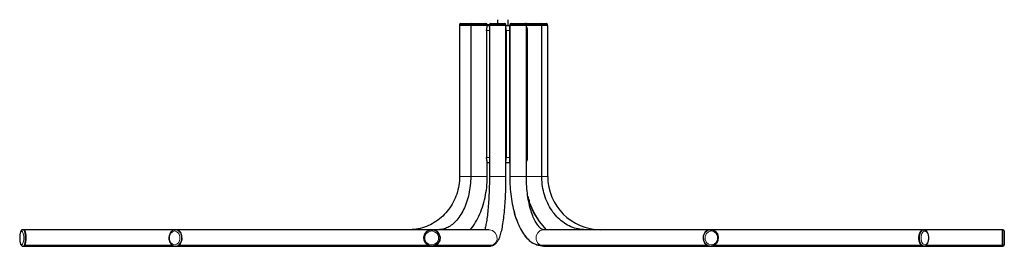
# Model space of a CAD drawing. Header units: millimetres. Extents: x -4893 to 2727, y -2569 to 2670.
# Tile 14 of 19: x 1240 to 2727, y -423 to -81. Entities that reach past the tile are written whole.
import ezdxf

# ---------------------------------------------------------------- set-up
doc = ezdxf.new("R2010")
doc.units = ezdxf.units.MM
doc.layers.add('Livello 1', color=7, linetype='Continuous', true_color=0x000000)

msp = doc.modelspace()

# ---------------------------------------------------------------- linework, layer by layer
at = {"layer": 'Livello 1', "color": 18, "lineweight": 30, "true_color": 0x000000}
for points in [[(1904.2, -88.8), (1904.2, -89.3)], [(1904.2, -88.8), (1904.2, -89.3)], [(1906.3, -86.8), (1906.4, -86.8)], [(1906.4, -86.8), (1906.7, -86.8)], [(1906.7, -86.8), (1909.2, -86.8)], [(1909.2, -86.8), (1913.4, -86.8)], [(1913.4, -86.8), (1918.4, -86.8)], [(1918.4, -86.8), (1923, -86.8)], [(1921.1, -88.8), (1921, -89.3)], [(1923, -86.8), (1924, -86.8)], [(1924, -86.8), (1926.7, -86.8)], [(1926.7, -86.8), (1930.9, -86.8)], [(1930.9, -86.8), (1935.6, -86.8)], [(1935.6, -86.8), (1940, -86.8)], [(1940, -86.8), (1943, -86.8)], [(1943, -86.8), (1944.1, -86.8)], [(1946, -88.5), (1947.6, -88.5)], [(1946, -89.3), (1946, -88.8)], [(1947.6, -88.5), (1949.3, -88.5)], [(1949.3, -88.8), (1949.3, -89.3)], [(1951.3, -86.8), (1952.5, -86.8)], [(1952.5, -86.8), (1955.7, -86.8)], [(1955.7, -86.8), (1960.3, -86.8)], [(1960.3, -86.8), (1966.2, -86.8)], [(1961.6, -81.3), (1961.6, -86.8)], [(1966.2, -86.8), (1970.6, -86.8)], [(1970.6, -86.8), (1972.3, -86.8)], [(1974.3, -89.3), (1974.3, -88.8)], [(1977.6, -89.8), (1977.6, -81.3)], [(1980, -88.8), (1980, -89.3)], [(1980, -88.8), (1980, -89.3)], [(1982, -86.8), (1982, -86.8)], [(1982, -86.8), (1983.3, -86.8)], [(1983.3, -86.8), (1986.9, -86.8)], [(1986.9, -86.8), (1991.8, -86.8)], [(1991.8, -86.8), (1996.9, -86.8)], [(1996.9, -86.8), (2001.4, -86.8)], [(2001.4, -86.8), (2003, -86.8)], [(2005, -89.3), (2005, -88.8)], [(2005.5, -86.8), (2006.8, -86.8)], [(2006.8, -86.8), (2010.6, -86.8)], [(2010.6, -86.8), (2015.7, -86.8)], [(2015.7, -86.8), (2020.9, -86.8)], [(2020.9, -86.8), (2024.8, -86.8)], [(2024.8, -86.8), (2026.1, -86.8)], [(2026.1, -86.8), (2026.5, -86.8)], [(2026.5, -86.8), (2031, -86.8)], [(2028.5, -89.3), (2028.5, -88.8)], [(2031, -86.8), (2034.1, -86.8)], [(2034.1, -86.8), (2035.2, -86.8)], [(2037.2, -89.3), (2037.2, -88.8)], [(1904.2, -89.3), (1905.7, -89.3)], [(1904.2, -89.8), (1904.2, -317.7)], [(1905.7, -89.8), (1904.2, -89.8)], [(1904.2, -89.8), (1904.2, -317.7)], [(1904.7, -89.3), (1904.7, -89.8)], [(1904.7, -89.3), (1904.7, -89.8)], [(1905.7, -89.3), (1909.6, -89.3)], [(1909.5, -89.8), (1905.7, -89.8)], [(1915.1, -89.8), (1909.5, -89.8)], [(1909.6, -89.3), (1915.1, -89.3)], [(1915.1, -89.3), (1921, -89.3)], [(1921, -89.8), (1915.1, -89.8)], [(1921, -89.3), (1922.3, -89.3)], [(1921, -89.8), (1921, -317.7)], [(1922.3, -89.8), (1921, -89.8)], [(1921.5, -89.3), (1921.5, -89.8)], [(1922.3, -89.3), (1925.8, -89.3)], [(1925.7, -89.8), (1922.3, -89.8)], [(1930.8, -89.8), (1925.7, -89.8)], [(1925.8, -89.3), (1930.8, -89.3)], [(1930.8, -89.3), (1936.3, -89.3)], [(1936.3, -89.8), (1930.8, -89.8)], [(1936.3, -89.3), (1941.3, -89.3)], [(1941.3, -89.8), (1936.3, -89.8)], [(1941.3, -89.3), (1944.8, -89.3)], [(1944.8, -89.8), (1941.3, -89.8)], [(1944.8, -89.3), (1946, -89.3)], [(1946.1, -89.8), (1944.8, -89.8)], [(1945.1, -96.6), (1945.2, -96.2)], [(1945.1, -97), (1945.1, -96.6)], [(1945.1, -97.4), (1945.1, -97)], [(1945.1, -97.8), (1945.1, -97.4)], [(1945.1, -97.8), (1945.1, -289.2)], [(1945.2, -95.8), (1945.3, -95.4)], [(1945.2, -96.2), (1945.2, -95.8)], [(1945.3, -94.8), (1945.4, -94.5)], [(1945.3, -94.9), (1945.3, -94.8)], [(1945.3, -95), (1945.3, -94.9)], [(1945.3, -95.1), (1945.3, -95)], [(1945.3, -95.2), (1945.3, -95.1)], [(1945.3, -95.3), (1945.3, -95.2)], [(1945.3, -95.4), (1945.3, -95.3)], [(1945.3, -95.3), (1945.3, -95.3)], [(1945.4, -94.2), (1945.5, -93.8)], [(1945.4, -94.5), (1945.4, -94.2)], [(1945.5, -93.8), (1945.6, -93.5)], [(1945.6, -89.8), (1945.6, -89.3)], [(1945.6, -93.5), (1945.7, -93.1)], [(1945.7, -92.8), (1945.8, -92.6)], [(1945.7, -92.9), (1945.7, -92.8)], [(1945.7, -92.8), (1945.7, -92.8)], [(1945.7, -93), (1945.7, -92.9)], [(1945.7, -92.9), (1945.7, -92.9)], [(1945.7, -92.9), (1945.7, -92.9)], [(1945.7, -93.1), (1945.7, -93)], [(1945.8, -92.5), (1945.9, -92.1)], [(1945.8, -92.6), (1945.8, -92.5)], [(1945.9, -89.3), (1945.9, -89.8)], [(1946, -89.8), (1945.9, -89.8)], [(1945.9, -91.9), (1946, -91.6)], [(1945.9, -92.1), (1945.9, -91.9)], [(1946, -89.8), (1947.6, -89.8)], [(1946, -89.9), (1946, -89.8)], [(1946.1, -89.9), (1946, -89.9)], [(1946, -91.6), (1946.1, -91.4)], [(1946.2, -90), (1946.1, -89.9)], [(1946.1, -91.1), (1946.2, -91)], [(1946.1, -91.2), (1946.1, -91.1)], [(1946.1, -91.3), (1946.1, -91.2)], [(1946.1, -91.2), (1946.1, -91.2)], [(1946.1, -91.2), (1946.1, -91.2)], [(1946.1, -91.4), (1946.1, -91.3)], [(1946.2, -90.1), (1946.2, -90)], [(1946.2, -90.2), (1946.2, -90.1)], [(1946.2, -90.1), (1946.2, -90.1)], [(1946.2, -90.2), (1946.2, -90.2)], [(1946.2, -90.6), (1946.3, -90.3)], [(1946.2, -90.7), (1946.2, -90.6)], [(1946.2, -90.9), (1946.2, -90.7)], [(1946.2, -91), (1946.2, -90.9)], [(1947.6, -89.8), (1949.3, -89.8)], [(1949.3, -89.3), (1950.5, -89.3)], [(1949.3, -89.8), (1949.3, -317.7)], [(1950.5, -89.8), (1949.3, -89.8)], [(1949.8, -89.3), (1949.8, -89.8)], [(1950.5, -89.3), (1954, -89.3)], [(1954, -89.8), (1950.5, -89.8)], [(1954, -89.3), (1959, -89.3)], [(1959, -89.8), (1954, -89.8)], [(1959, -89.3), (1964.6, -89.3)], [(1964.6, -89.8), (1959, -89.8)], [(1964.6, -89.3), (1969.6, -89.3)], [(1969.6, -89.8), (1964.6, -89.8)], [(1969.6, -89.3), (1973.1, -89.3)], [(1973.1, -89.8), (1969.6, -89.8)], [(1973.1, -89.3), (1974.3, -89.3)], [(1974.3, -89.8), (1973.1, -89.8)], [(1973.8, -89.8), (1973.8, -89.3)], [(1974.3, -89.8), (1977.2, -89.8)], [(1974.3, -317.7), (1974.3, -89.8)], [(1974.4, -93.8), (1974.4, -93.5)], [(1974.5, -94.2), (1974.4, -93.8)], [(1974.5, -94.5), (1974.5, -94.2)], [(1974.5, -94.8), (1974.5, -94.5)], [(1974.5, -94.9), (1974.5, -94.8)], [(1974.5, -95), (1974.5, -94.9)], [(1974.5, -95.1), (1974.5, -95)], [(1974.5, -95.2), (1974.5, -95.1)], [(1974.5, -95.3), (1974.5, -95.2)], [(1974.5, -95.4), (1974.5, -95.3)], [(1974.5, -95.3), (1974.5, -95.3)], [(1974.6, -95.8), (1974.5, -95.4)], [(1974.6, -96.2), (1974.6, -95.8)], [(1974.6, -96.6), (1974.6, -96.2)], [(1974.6, -97), (1974.6, -96.6)], [(1974.6, -97.4), (1974.6, -97)], [(1974.6, -97.8), (1974.6, -97.4)], [(1974.6, -97.8), (1974.6, -289.2)], [(1977.2, -89.8), (1980, -89.8)], [(1979.8, -91.9), (1979.7, -92.1)], [(1979.7, -92.1), (1979.7, -92.5)], [(1979.7, -92.5), (1979.7, -92.6)], [(1979.7, -92.6), (1979.7, -92.8)], [(1979.7, -92.8), (1979.7, -92.9)], [(1979.7, -92.9), (1979.7, -92.9)], [(1979.7, -92.9), (1979.7, -93)], [(1979.7, -93), (1979.7, -93.1)], [(1979.7, -93.1), (1979.7, -93.5)], [(1979.7, -93.5), (1979.7, -93.8)], [(1979.7, -93.8), (1979.8, -94.2)], [(1979.9, -91.1), (1979.8, -91.2)], [(1979.8, -91.2), (1979.8, -91.2)], [(1979.8, -91.2), (1979.8, -91.3)], [(1979.8, -91.3), (1979.8, -91.3)], [(1979.8, -91.3), (1979.8, -91.3)], [(1979.8, -91.3), (1979.8, -91.3)], [(1979.8, -91.3), (1979.8, -91.6)], [(1979.8, -91.6), (1979.8, -91.9)], [(1979.8, -94.2), (1979.8, -94.5)], [(1979.8, -94.5), (1979.8, -94.8)], [(1979.8, -94.8), (1979.8, -94.9)], [(1979.8, -94.9), (1979.8, -95)], [(1979.8, -95), (1979.8, -95)], [(1979.8, -95), (1979.8, -95.1)], [(1979.8, -95.1), (1979.8, -95.1)], [(1979.8, -95.1), (1979.8, -95.3)], [(1979.8, -95.3), (1979.8, -95.4)], [(1979.8, -95.4), (1979.8, -95.8)], [(1979.8, -95.8), (1979.8, -96.2)], [(1979.8, -96.2), (1979.8, -96.6)], [(1979.8, -96.6), (1979.8, -97)], [(1979.8, -97), (1979.8, -97.4)], [(1979.8, -97.4), (1979.8, -97.8)], [(1979.8, -97.8), (1979.8, -289.2)], [(1979.9, -90.8), (1979.9, -90.9)], [(1979.9, -90.9), (1979.9, -91)], [(1979.9, -91), (1979.9, -91.1)], [(1980, -89.3), (1981.2, -89.3)], [(2005.1, -317.7), (2005.1, -89.8), (2003.8, -89.8), (2000.3, -89.8), (1995.3, -89.8), (1989.8, -89.8), (1984.7, -89.8), (1981.2, -89.8), (1980, -89.8), (1980, -317.7), (1980, -319.7), (1980, -321.8), (1980.2, -325.6), (1980.3, -329.4), (1980.5, -333.2), (1980.8, -337), (1981.1, -340.7), (1981.6, -344.4), (1982, -348.1), (1982.6, -351.7), (1983.1, -355.3), (1983.8, -358.9), (1984.5, -362.4), (1985.2, -365.8), (1986.1, -369.2), (1987, -372.5), (1987.9, -375.8), (1988.9, -379), (1990, -382.1), (1991.1, -385.2), (1992.3, -388.1), (1993.5, -391), (1994.8, -393.8), (1996.2, -396.5), (1997.6, -399.1), (1999.1, -401.6), (2000.7, -404), (2002.3, -406.3), (2004.1, -408.5), (2005.8, -410.5), (2007.7, -412.4), (2009.6, -414.2), (2011.3, -415.7), (2013.1, -417), (2014.1, -417.6), (2015.1, -418.2)], [(1980, -89.8), (1980, -89.8)], [(1980.5, -89.3), (1980.5, -89.8)], [(1980.5, -89.3), (1980.5, -89.8)], [(1981.2, -89.3), (1984.7, -89.3)], [(1984.7, -89.3), (1989.8, -89.3)], [(1989.8, -89.3), (1995.3, -89.3)], [(1995.3, -89.3), (2000.3, -89.3)], [(2000.3, -89.3), (2003.8, -89.3)], [(2003.8, -89.3), (2005, -89.3)], [(2004.5, -89.8), (2004.5, -89.3)], [(2005, -89.3), (2008.7, -89.3)], [(2094, -397.9), (2092.7, -397.9), (2091.4, -397.8), (2088.6, -397.6), (2085.9, -397.3), (2083.2, -396.8), (2080.5, -396.2), (2077.8, -395.4), (2075.1, -394.5), (2072.5, -393.4), (2069.9, -392.2), (2067.4, -390.9), (2064.9, -389.5), (2062.5, -387.9), (2060.1, -386.2), (2057.8, -384.4), (2055.5, -382.5), (2053.3, -380.5), (2051.2, -378.3), (2049.2, -376.1), (2047.2, -373.7), (2045.3, -371.3), (2043.5, -368.7), (2041.8, -366.1), (2040.2, -363.4), (2038.7, -360.6), (2037.3, -357.7), (2036, -354.8), (2034.7, -351.8), (2033.6, -348.7), (2032.6, -345.5), (2031.7, -342.4), (2030.9, -339.2), (2030.2, -335.9), (2029.7, -332.6), (2029.2, -329.3), (2028.9, -326), (2028.6, -322.8), (2028.5, -319.6), (2028.5, -318.7), (2028.5, -317.7), (2028.5, -89.8), (2027.3, -89.8), (2024, -89.8), (2019.1, -89.8), (2013.7, -89.8), (2008.6, -89.8), (2005, -89.8)], [(2005.1, -92), (2005.3, -92.5)], [(2005.3, -92.5), (2005.4, -92.6)], [(2005.4, -92.6), (2005.4, -92.8)], [(2005.4, -92.8), (2005.5, -92.9)], [(2005.5, -92.9), (2005.5, -92.9)], [(2005.5, -92.9), (2005.5, -93)], [(2005.5, -93), (2005.6, -93.1)], [(2005.6, -93.1), (2005.7, -93.5)], [(2005.7, -93.5), (2005.8, -93.8)], [(2005.8, -93.8), (2006, -94.2)], [(2006, -94.2), (2006.1, -94.5)], [(2006.1, -94.5), (2006.1, -94.8)], [(2006.1, -94.8), (2006.2, -94.9)], [(2006.2, -94.9), (2006.2, -95)], [(2006.2, -95), (2006.2, -95)], [(2006.2, -95), (2006.2, -95.1)], [(2006.2, -95.1), (2006.2, -95.1)], [(2006.2, -95.1), (2006.2, -95.3)], [(2006.2, -95.3), (2006.3, -95.4)], [(2006.3, -95.4), (2006.3, -95.8)], [(2006.3, -95.8), (2006.4, -96.2)], [(2006.4, -96.2), (2006.4, -96.6)], [(2006.4, -96.6), (2006.5, -97)], [(2006.5, -97), (2006.5, -97.4)], [(2006.5, -97.4), (2006.5, -97.8)], [(2006.5, -97.8), (2006.5, -289.2)], [(2008.7, -89.3), (2013.7, -89.3)], [(2013.7, -89.3), (2019.1, -89.3)], [(2019.1, -89.3), (2024, -89.3)], [(2024, -89.3), (2027.3, -89.3)], [(2027.3, -89.3), (2028.5, -89.3)], [(2028, -89.8), (2028, -89.3)], [(2028.5, -89.3), (2033.1, -89.3)], [(2033.1, -89.8), (2028.5, -89.8)], [(2033.1, -89.3), (2036.1, -89.3)], [(2036.2, -89.8), (2033.1, -89.8)], [(2036.1, -89.3), (2037.2, -89.3)], [(2037.3, -89.8), (2036.2, -89.8)], [(2036.7, -89.8), (2036.7, -89.3)], [(2037.3, -317.7), (2037.3, -89.8)], [(1945.1, -289.6), (1945.1, -289.2)], [(1945.1, -290.1), (1945.1, -289.6)], [(1945.1, -290.4), (1945.1, -290.1)], [(1945.2, -290.9), (1945.1, -290.4)], [(1945.2, -291.3), (1945.2, -290.9)], [(1945.3, -291.7), (1945.2, -291.3)], [(1945.3, -291.8), (1945.3, -291.7)], [(1945.3, -291.9), (1945.3, -291.8)], [(1945.3, -292), (1945.3, -291.9)], [(1945.3, -291.9), (1945.3, -291.9)], [(1945.3, -292.1), (1945.3, -292)], [(1945.3, -292), (1945.3, -292)], [(1945.3, -292.3), (1945.3, -292.1)], [(1945.4, -292.5), (1945.3, -292.3)], [(1945.4, -292.8), (1945.4, -292.5)], [(1945.5, -293.2), (1945.4, -292.8)], [(1945.6, -293.6), (1945.5, -293.2)], [(1945.7, -293.9), (1945.6, -293.6)], [(1945.7, -294), (1945.7, -293.9)], [(1945.7, -294.1), (1945.7, -294)], [(1945.7, -294.2), (1945.7, -294.1)], [(1945.7, -294.3), (1945.7, -294.2)], [(1945.8, -294.4), (1945.7, -294.3)], [(1945.8, -294.6), (1945.8, -294.4)], [(1945.9, -294.9), (1945.8, -294.6)], [(1945.9, -295.2), (1945.9, -294.9)], [(1946, -295.4), (1945.9, -295.2)], [(1946.1, -295.7), (1946, -295.4)], [(1947.6, -297.2), (1946, -297.2)], [(1946.1, -295.8), (1946.1, -295.7)], [(1946.1, -295.7), (1946.1, -295.7)], [(1946.1, -295.7), (1946.1, -295.7)], [(1946.1, -295.9), (1946.1, -295.8)], [(1946.1, -295.8), (1946.1, -295.8)], [(1946.2, -296), (1946.1, -295.9)], [(1946.1, -295.9), (1946.1, -295.9)], [(1946.1, -317.7), (1946.1, -296.8)], [(1946.2, -296.1), (1946.2, -296)], [(1946.2, -296.3), (1946.2, -296.1)], [(1946.2, -296.5), (1946.2, -296.3)], [(1946.3, -296.6), (1946.2, -296.5)], [(1946.2, -296.9), (1946.3, -296.8)], [(1946.2, -297), (1946.2, -296.9)], [(1946.2, -296.9), (1946.2, -296.9)], [(1946.2, -296.9), (1946.2, -296.9)], [(1946.2, -297.1), (1946.2, -297)], [(1946.3, -296.8), (1946.3, -296.6)], [(1946.3, -296.8), (1946.3, -296.8)], [(1949.3, -297.2), (1947.6, -297.2)], [(1949.3, -297.2), (1949.3, -317.7)], [(1977.1, -297.2), (1974.3, -297.2)], [(1974.4, -293.2), (1974.5, -292.8)], [(1974.4, -293.6), (1974.4, -293.2)], [(1974.5, -291.7), (1974.6, -291.3)], [(1974.5, -291.8), (1974.5, -291.7)], [(1974.5, -291.9), (1974.5, -291.8)], [(1974.5, -292), (1974.5, -291.9)], [(1974.5, -291.9), (1974.5, -291.9)], [(1974.5, -292.1), (1974.5, -292)], [(1974.5, -292), (1974.5, -292)], [(1974.5, -292.3), (1974.5, -292.1)], [(1974.5, -292.5), (1974.5, -292.3)], [(1974.5, -292.8), (1974.5, -292.5)], [(1974.6, -289.6), (1974.6, -289.2)], [(1974.6, -290.1), (1974.6, -289.6)], [(1974.6, -290.4), (1974.6, -290.1)], [(1974.6, -290.9), (1974.6, -290.4)], [(1974.6, -291.3), (1974.6, -290.9)], [(1980, -297.2), (1977.1, -297.2)], [(1979.8, -292.8), (1979.7, -293.2)], [(1979.7, -293.2), (1979.7, -293.6)], [(1979.7, -293.6), (1979.7, -293.9)], [(1979.7, -293.9), (1979.7, -294)], [(1979.7, -294), (1979.7, -294.1)], [(1979.7, -294.1), (1979.7, -294.2)], [(1979.7, -294.2), (1979.7, -294.2)], [(1979.7, -294.2), (1979.7, -294.2)], [(1979.7, -294.2), (1979.7, -294.3)], [(1979.7, -294.3), (1979.7, -294.4)], [(1979.7, -294.4), (1979.7, -294.6)], [(1979.7, -294.6), (1979.7, -294.9)], [(1979.7, -294.9), (1979.8, -295.2)], [(1979.8, -289.2), (1979.8, -289.6)], [(1979.8, -289.6), (1979.8, -290)], [(1979.8, -290), (1979.8, -290.4)], [(1979.8, -290.4), (1979.8, -290.9)], [(1979.8, -290.9), (1979.8, -291.3)], [(1979.8, -291.3), (1979.8, -291.7)], [(1979.8, -291.7), (1979.8, -291.8)], [(1979.8, -291.8), (1979.8, -291.8)], [(1979.8, -291.8), (1979.8, -291.8)], [(1979.8, -291.8), (1979.8, -291.9)], [(1979.8, -291.9), (1979.8, -292)], [(1979.8, -292), (1979.8, -292.1)], [(1979.8, -292.1), (1979.8, -292.3)], [(1979.8, -292.3), (1979.8, -292.5)], [(1979.8, -292.5), (1979.8, -292.8)], [(1979.8, -295.2), (1979.8, -295.4)], [(1979.8, -295.4), (1979.8, -295.7)], [(1979.8, -295.7), (1979.8, -295.7)], [(1979.8, -295.7), (1979.8, -295.8)], [(1979.8, -295.8), (1979.8, -295.9)], [(1979.8, -295.9), (1979.9, -295.9)], [(1979.9, -295.9), (1979.9, -295.9)], [(1979.9, -295.9), (1979.9, -296)], [(1979.9, -296), (1979.9, -296.1)], [(1979.9, -296.1), (1980, -296.2)], [(1980, -297.2), (1980, -317.7), (1980, -319.7), (1980, -321.8), (1980.1, -325.6), (1980.3, -329.4), (1980.5, -333.2), (1980.8, -337), (1981.1, -340.7), (1981.5, -344.4), (1982, -348.1), (1982.5, -351.7), (1983.1, -355.3), (1983.8, -358.9), (1984.5, -362.4), (1985.2, -365.8), (1986.1, -369.2), (1986.9, -372.5), (1987.9, -375.8), (1988.9, -379), (1989.9, -382.1), (1991, -385.2), (1992.2, -388.1), (1993.5, -391), (1994.8, -393.8), (1996.2, -396.5), (1997.6, -399.1), (1999.1, -401.6), (2000.6, -404), (2002.3, -406.3), (2004, -408.5), (2005.8, -410.5), (2007.6, -412.4), (2009.5, -414.2), (2011.3, -415.7), (2013.1, -417), (2014, -417.6), (2015, -418.2)], [(2005.3, -294.6), (2005.1, -295)], [(2005.4, -294.4), (2005.3, -294.6)], [(2005.5, -294.2), (2005.4, -294.3)], [(2005.4, -294.3), (2005.4, -294.4)], [(2005.6, -293.9), (2005.5, -294)], [(2005.5, -294), (2005.5, -294.1)], [(2005.5, -294.1), (2005.5, -294.2)], [(2005.5, -294.2), (2005.5, -294.2)], [(2005.5, -294.2), (2005.5, -294.2)], [(2005.7, -293.6), (2005.6, -293.9)], [(2005.8, -293.2), (2005.7, -293.6)], [(2006, -292.8), (2005.8, -293.2)], [(2006.1, -292.5), (2006, -292.8)], [(2006.2, -292.1), (2006.1, -292.3)], [(2006.1, -292.3), (2006.1, -292.5)], [(2006.3, -291.7), (2006.2, -291.8)], [(2006.2, -291.8), (2006.2, -291.8)], [(2006.2, -291.8), (2006.2, -291.8)], [(2006.2, -291.8), (2006.2, -291.9)], [(2006.2, -291.9), (2006.2, -292)], [(2006.2, -292), (2006.2, -292.1)], [(2006.4, -290.9), (2006.3, -291.3)], [(2006.3, -291.3), (2006.3, -291.7)], [(2006.5, -290), (2006.4, -290.4)], [(2006.4, -290.4), (2006.4, -290.9)], [(2006.5, -289.2), (2006.5, -289.6)], [(2006.5, -289.6), (2006.5, -290)], [(1904, -324.4), (1903.6, -327.8)], [(1904, -324.4), (1903.6, -327.8)], [(1904.2, -321.1), (1904, -324.4)], [(1904.2, -321.1), (1904, -324.4)], [(1904.2, -317.7), (1904.2, -319.4)], [(1904.2, -317.7), (1904.2, -319.4)], [(1904.2, -319.4), (1904.2, -321.1)], [(1904.2, -319.4), (1904.2, -321.1)], [(1920.8, -324.6), (1920.6, -327.9)], [(1921, -321.2), (1920.8, -324.6)], [(1921, -317.7), (1921, -319.5)], [(1921, -319.5), (1921, -321.2)], [(1945.6, -330.5), (1945.8, -326.6)], [(1945.8, -326.6), (1946, -322.7)], [(1946, -320.2), (1946.1, -317.7)], [(1946, -322.7), (1946, -320.2)], [(1949.3, -319.6), (1949.2, -321.5)], [(1949.2, -321.5), (1949.2, -325)], [(1949.3, -321.5), (1949.2, -325)], [(1949.2, -325), (1949.2, -328.6)], [(1949.2, -325), (1949.2, -328.6)], [(1949.3, -317.7), (1949.3, -319.6)], [(1949.3, -317.7), (1949.3, -319.6)], [(1949.3, -319.6), (1949.3, -321.5)], [(1974.2, -329.8), (1974.3, -326.1)], [(1974.3, -320.1), (1974.3, -317.7)], [(1974.3, -322.4), (1974.3, -320.1)], [(1974.3, -326.1), (1974.3, -322.4)], [(2005.1, -320.2), (2005.1, -317.7)], [(2005.1, -322.6), (2005.1, -320.2)], [(2005.2, -326.1), (2005.1, -322.6)], [(2005.4, -329.5), (2005.2, -326.1)], [(1901, -340.9), (1900, -344.2)], [(1901, -340.9), (1900, -344.2)], [(1901.8, -337.7), (1901, -340.9)], [(1901.8, -337.7), (1901, -340.9)], [(1902.5, -334.4), (1901.8, -337.7)], [(1902.5, -334.4), (1901.8, -337.7)], [(1903.1, -331.1), (1902.5, -334.4)], [(1903.1, -331.1), (1902.5, -334.4)], [(1903.6, -327.8), (1903.1, -331.1)], [(1903.6, -327.8), (1903.1, -331.1)], [(1918.9, -341.1), (1918.2, -344.3)], [(1919.4, -337.9), (1918.9, -341.1)], [(1919.9, -334.6), (1919.4, -337.9)], [(1920.3, -331.3), (1919.9, -334.6)], [(1920.6, -327.9), (1920.3, -331.3)], [(1943.5, -345.7), (1944.1, -342)], [(1944.1, -342), (1944.7, -338.2)], [(1944.7, -338.2), (1945.2, -334.3)], [(1945.2, -334.3), (1945.6, -330.5)], [(1948.9, -339.1), (1948.8, -342.5)], [(1948.9, -339.1), (1948.8, -342.5)], [(1949, -335.6), (1948.9, -339.1)], [(1949, -335.6), (1948.9, -339.1)], [(1949.1, -332.1), (1949, -335.6)], [(1949.1, -332.1), (1949, -335.6)], [(1949.2, -328.6), (1949.1, -332.1)], [(1949.2, -328.6), (1949.1, -332.1)], [(1973.8, -344.3), (1973.9, -340.7)], [(1973.9, -340.7), (1974, -337.1)], [(1974, -337.1), (1974.1, -333.5)], [(1974.1, -333.5), (1974.2, -329.8)], [(2005.6, -332.9), (2005.4, -329.5)], [(2005.9, -336.2), (2005.6, -332.9)], [(2006.2, -339.6), (2005.9, -336.2)], [(2006.6, -342.9), (2006.2, -339.6)], [(1894.7, -356.4), (1893.1, -359.4)], [(1894.7, -356.4), (1893.1, -359.4)], [(1896.2, -353.5), (1894.7, -356.4)], [(1896.2, -353.5), (1894.7, -356.4)], [(1897.6, -350.4), (1896.2, -353.5)], [(1897.6, -350.4), (1896.2, -353.5)], [(1898.8, -347.3), (1897.6, -350.4)], [(1898.8, -347.3), (1897.6, -350.4)], [(1900, -344.2), (1898.8, -347.3)], [(1900, -344.2), (1898.8, -347.3)], [(1914.8, -356.6), (1913.8, -359.4)], [(1915.8, -353.6), (1914.8, -356.6)], [(1916.7, -350.6), (1915.8, -353.6)], [(1917.5, -347.5), (1916.7, -350.6)], [(1918.2, -344.3), (1917.5, -347.5)], [(1939.9, -360.4), (1940.9, -356.8)], [(1940.9, -356.8), (1941.9, -353.1)], [(1941.9, -353.1), (1942.7, -349.5)], [(1942.7, -349.5), (1943.5, -345.7)], [(1948.1, -355.8), (1947.8, -359)], [(1948.1, -355.8), (1947.9, -359)], [(1948.3, -352.6), (1948.1, -355.8)], [(1948.3, -352.6), (1948.1, -355.8)], [(1948.5, -349.3), (1948.3, -352.6)], [(1948.5, -349.3), (1948.3, -352.6)], [(1948.6, -345.9), (1948.5, -349.3)], [(1948.6, -345.9), (1948.5, -349.3)], [(1948.8, -342.5), (1948.6, -345.9)], [(1948.8, -342.5), (1948.6, -345.9)], [(1973, -358.3), (1973.3, -354.9)], [(1973.3, -354.9), (1973.4, -351.4)], [(1973.4, -351.4), (1973.6, -347.9)], [(1973.6, -347.9), (1973.8, -344.3)], [(2007, -346.1), (2006.6, -342.9)], [(2007.5, -349.3), (2007, -346.1)], [(2007.2, -347.6), (2008.5, -352.5), (2009, -354), (2009.6, -355.5)], [(2008, -352.4), (2007.5, -349.3)], [(2008, -350.7), (2008.5, -352.5), (2009.1, -354.1), (2009.6, -355.7)], [(2008.6, -355.5), (2008, -352.4)], [(2009.2, -358.4), (2008.6, -355.5)], [(2035.4, -397.9), (2024.8, -385.6), (2016.1, -371.4), (2009.6, -355.7)], [(2035.4, -397.9), (2024.8, -385.7), (2016.2, -371.6), (2009.6, -355.9)], [(1885.6, -370.2), (1883.4, -372.7)], [(1885.5, -370.2), (1883.4, -372.7)], [(1887.6, -367.6), (1885.5, -370.2)], [(1887.6, -367.6), (1885.6, -370.2)], [(1889.6, -364.9), (1887.6, -367.6)], [(1889.5, -364.9), (1887.6, -367.6)], [(1891.4, -362.2), (1889.5, -364.9)], [(1891.4, -362.2), (1889.6, -364.9)], [(1893.1, -359.4), (1891.4, -362.2)], [(1893.1, -359.4), (1891.4, -362.2)], [(1909, -370.2), (1907.6, -372.7)], [(1910.3, -367.6), (1909, -370.2)], [(1911.5, -365), (1910.3, -367.6)], [(1912.7, -362.3), (1911.5, -365)], [(1913.8, -359.4), (1912.7, -362.3)], [(1934.8, -374.1), (1936.3, -370.8)], [(1936.3, -370.8), (1937.6, -367.4)], [(1937.6, -367.4), (1938.8, -363.9)], [(1938.8, -363.9), (1939.9, -360.4)], [(1946.8, -370.9), (1946.5, -373.7)], [(1946.8, -370.9), (1946.5, -373.7)], [(1947.1, -368.1), (1946.8, -370.9)], [(1947.1, -368.1), (1946.8, -370.9)], [(1947.4, -365.1), (1947.1, -368.1)], [(1947.4, -365.1), (1947.1, -368.1)], [(1947.6, -362.1), (1947.4, -365.1)], [(1947.6, -362.1), (1947.4, -365.1)], [(1947.8, -359), (1947.6, -362.1)], [(1947.9, -359), (1947.6, -362.1)], [(1971.6, -374.5), (1972, -371.3)], [(1972, -371.3), (1972.3, -368.2)], [(1972.3, -368.2), (1972.5, -364.9)], [(1972.5, -364.9), (1972.8, -361.6)], [(1972.8, -361.6), (1973, -358.3)], [(2009.9, -361.4), (2009.2, -358.4)], [(2010.6, -364.2), (2009.9, -361.4)], [(2011.4, -366.9), (2010.6, -364.2)], [(2012.2, -369.5), (2011.4, -366.9)], [(2013, -372.1), (2012.2, -369.5)], [(1868.6, -385.6), (1865.8, -387.3)], [(1868.5, -385.6), (1865.8, -387.3)], [(1871.2, -383.7), (1868.5, -385.6)], [(1871.3, -383.7), (1868.6, -385.6)], [(1873.8, -381.7), (1871.2, -383.7)], [(1873.8, -381.7), (1871.3, -383.7)], [(1876.4, -379.6), (1873.8, -381.7)], [(1876.4, -379.6), (1873.8, -381.7)], [(1878.8, -377.4), (1876.4, -379.6)], [(1878.8, -377.4), (1876.4, -379.6)], [(1881.2, -375.1), (1878.8, -377.4)], [(1881.2, -375.1), (1878.8, -377.4)], [(1883.4, -372.7), (1881.2, -375.1)], [(1883.4, -372.7), (1881.2, -375.1)], [(1898.5, -385.2), (1896.8, -386.9)], [(1900.1, -383.4), (1898.5, -385.2)], [(1901.7, -381.4), (1900.1, -383.4)], [(1903.2, -379.4), (1901.7, -381.4)], [(1904.7, -377.2), (1903.2, -379.4)], [(1906.2, -375), (1904.7, -377.2)], [(1907.6, -372.7), (1906.2, -375)], [(1928.4, -386.7), (1930.1, -383.7)], [(1930.1, -383.7), (1931.8, -380.6)], [(1931.8, -380.6), (1933.4, -377.4)], [(1933.4, -377.4), (1934.8, -374.1)], [(1944.8, -385.9), (1944.5, -388)], [(1944.9, -385.9), (1944.5, -388.1)], [(1945.2, -383.7), (1944.8, -385.9)], [(1945.2, -383.7), (1944.9, -385.9)], [(1945.5, -381.4), (1945.2, -383.7)], [(1945.6, -381.4), (1945.2, -383.7)], [(1945.9, -378.9), (1945.5, -381.4)], [(1945.9, -378.9), (1945.6, -381.4)], [(1946.2, -376.4), (1945.9, -378.9)], [(1946.2, -376.4), (1945.9, -378.9)], [(1946.5, -373.7), (1946.2, -376.4)], [(1946.5, -373.7), (1946.2, -376.4)], [(1969.8, -388.9), (1970.2, -386.2)], [(1970.2, -386.2), (1970.6, -383.3)], [(1970.6, -383.3), (1971, -380.5)], [(1971, -380.5), (1971.3, -377.5)], [(1971.3, -377.5), (1971.6, -374.5)], [(2013.8, -374.5), (2013, -372.1)], [(2014.7, -376.8), (2013.8, -374.5)], [(2015.6, -379), (2014.7, -376.8)], [(2016.6, -381.1), (2015.6, -379)], [(2017.5, -383.1), (2016.6, -381.1)], [(2018.4, -384.9), (2017.5, -383.1)], [(2019.4, -386.6), (2018.4, -384.9)], [(2020.3, -388.3), (2019.4, -386.6)], [(1244.8, -397.9), (1244.2, -398), (1243.6, -398.1), (1243.1, -398.4), (1242.7, -398.8), (1242.3, -399.2), (1242, -399.7), (1241.6, -400.3), (1241.2, -401.1), (1240.9, -402.1), (1240.6, -403.1), (1240.4, -404.2), (1240.2, -405.4), (1240, -406.6), (1239.9, -407.9), (1239.9, -408.7), (1239.9, -409.4), (1239.9, -409.9), (1239.9, -410.5), (1239.9, -411.8), (1239.9, -413), (1240, -414.3), (1240.2, -415.5), (1240.4, -416.6), (1240.6, -417.7), (1240.9, -418.7), (1241.2, -419.6), (1241.6, -420.5), (1242, -421.3), (1242.4, -421.8), (1242.9, -422.2), (1243.4, -422.6), (1243.9, -422.8), (1244.3, -422.8), (1244.7, -422.9)], [(1241.3, -401.1), (1241, -402.1)], [(1241.7, -400.3), (1241.3, -401.1)], [(1242.1, -399.7), (1241.7, -400.3)], [(1242.4, -399.2), (1242.1, -399.7)], [(1242.8, -398.8), (1242.4, -399.2)], [(1243.2, -398.4), (1242.8, -398.8)], [(1243.7, -398.1), (1243.2, -398.4)], [(1244.3, -398), (1243.7, -398.1)], [(1244.9, -397.9), (1244.3, -398)], [(1245.3, -397.9), (1244.8, -397.9)], [(1245.4, -397.9), (1244.9, -397.9)], [(1247, -399.2), (1245.4, -397.9)], [(1245.5, -397.9), (1245.6, -397.9)], [(1247.2, -398.8), (1245.6, -397.9)], [(1245.6, -397.9), (1245.8, -397.9)], [(1245.9, -397.9), (1245.8, -397.9)], [(1475.8, -397.9), (1245.9, -397.9)], [(1246.6, -398.7), (1248.1, -401.4)], [(1248.2, -402.9), (1247, -399.2)], [(1248.5, -402), (1247.2, -398.8)], [(1248.1, -401.4), (1249, -406.2)], [(1473.7, -398), (1472.8, -398.3), (1471.8, -398.6), (1470.8, -399.1), (1469.9, -399.8), (1469.1, -400.5), (1468.3, -401.3), (1467.6, -402.3), (1466.9, -403.4), (1466.4, -404.5), (1465.9, -405.7), (1465.6, -407), (1465.4, -408.3), (1465.2, -409.7), (1465.2, -411), (1465.3, -412.3), (1465.5, -413.6), (1465.9, -414.9), (1466.3, -416.2), (1466.9, -417.3), (1467.5, -418.4), (1468.3, -419.4), (1469.1, -420.3), (1470, -421.1), (1471, -421.8), (1472, -422.3), (1473, -422.6), (1474, -422.8), (1475, -422.9)], [(1473.9, -398), (1474.6, -397.9)], [(1474.6, -397.9), (1475.4, -397.9)], [(1475.3, -397.9), (1474.9, -397.9)], [(1479.6, -399.1), (1475.3, -397.9)], [(1479.5, -398.9), (1475.4, -397.9)], [(1862.5, -397.9), (1475.8, -397.9)], [(1483, -402.2), (1479.5, -398.9)], [(1483, -402.8), (1479.6, -399.1)], [(1828.6, -397.9), (1827.8, -397.9)], [(1828.6, -397.9), (1827.9, -397.9)], [(1829.3, -397.9), (1828.6, -397.9)], [(1829.3, -397.9), (1828.6, -397.9)], [(1832.4, -397.7), (1829.3, -397.9)], [(1832.4, -397.7), (1829.3, -397.9)], [(1835.4, -397.5), (1832.4, -397.7)], [(1835.4, -397.5), (1832.4, -397.7)], [(1838.6, -397.1), (1835.4, -397.5)], [(1838.6, -397.1), (1835.4, -397.5)], [(1841.8, -396.5), (1838.6, -397.1)], [(1841.8, -396.5), (1838.6, -397.1)], [(1844.9, -395.9), (1841.8, -396.5)], [(1844.9, -395.9), (1841.8, -396.5)], [(1848, -395), (1844.9, -395.9)], [(1848, -395), (1844.9, -395.9)], [(1851.1, -394.1), (1848, -395)], [(1851.1, -394.1), (1848, -395)], [(1854.2, -393), (1851.1, -394.1)], [(1854.2, -393), (1851.1, -394.1)], [(1857.2, -391.7), (1854.2, -393)], [(1857.2, -391.7), (1854.2, -393)], [(1860.1, -390.4), (1857.2, -391.7)], [(1860.1, -390.4), (1857.2, -391.7)], [(1863, -388.9), (1860.1, -390.4)], [(1863, -388.9), (1860.1, -390.4)], [(1860.9, -422.8), (1861, -422.8), (1864, -422.8), (1866.9, -422.1), (1871.2, -419.3), (1874, -415), (1874.9, -410), (1873.6, -405), (1870.5, -400.9), (1866, -398.4), (1861, -398), (1860.9, -398)], [(1866.7, -398.6), (1861, -398)], [(1948.7, -397.9), (1862.5, -397.9)], [(1865.8, -387.3), (1863, -388.9)], [(1865.8, -387.3), (1863, -388.9)], [(1871.5, -401.7), (1866.7, -398.6)], [(1874.1, -397.8), (1872.9, -397.9)], [(1875.4, -397.8), (1874.1, -397.8)], [(1877.3, -397.5), (1875.4, -397.8)], [(1879.1, -397.2), (1877.3, -397.5)], [(1881, -396.7), (1879.1, -397.2)], [(1882.8, -396), (1881, -396.7)], [(1884.6, -395.3), (1882.8, -396)], [(1886.4, -394.5), (1884.6, -395.3)], [(1888.2, -393.5), (1886.4, -394.5)], [(1890, -392.4), (1888.2, -393.5)], [(1891.7, -391.2), (1890, -392.4)], [(1893.4, -389.9), (1891.7, -391.2)], [(1895.2, -388.4), (1893.4, -389.9)], [(1896.8, -386.9), (1895.2, -388.4)], [(1920.6, -397.9), (1920.7, -397.7)], [(1920.7, -397.7), (1922.8, -395.1)], [(1922.8, -395.1), (1924.7, -392.4)], [(1924.7, -392.4), (1926.6, -389.6)], [(1926.6, -389.6), (1928.4, -386.7)], [(1942.3, -397.6), (1942.2, -397.9)], [(1942.7, -396.4), (1942.3, -397.6)], [(1942.7, -396.4), (1942.3, -397.7)], [(1942.3, -397.7), (1942.3, -397.9)], [(1943, -395.1), (1942.7, -396.4)], [(1943, -395.1), (1942.7, -396.4)], [(1943.4, -393.5), (1943, -395.1)], [(1943.4, -393.5), (1943, -395.1)], [(1943.7, -391.8), (1943.4, -393.5)], [(1943.8, -391.8), (1943.4, -393.5)], [(1944.1, -390), (1943.7, -391.8)], [(1944.1, -390), (1943.8, -391.8)], [(1944.5, -388), (1944.1, -390)], [(1944.5, -388.1), (1944.1, -390)], [(1966.8, -403.3), (1967.3, -401.2)], [(1967.3, -401.2), (1967.9, -399)], [(1967.9, -399), (1968.4, -396.6)], [(1968.4, -396.6), (1968.9, -394.1)], [(1968.9, -394.1), (1969.3, -391.5)], [(1969.3, -391.5), (1969.8, -388.9)], [(2021.3, -389.7), (2020.3, -388.3)], [(2022.2, -391.1), (2021.3, -389.7)], [(2023.2, -392.3), (2022.2, -391.1)], [(2024.1, -393.4), (2023.2, -392.3)], [(2025, -394.3), (2024.1, -393.4)], [(2025.8, -395.1), (2025, -394.3)], [(2026.7, -395.9), (2025.8, -395.1)], [(2027.5, -396.5), (2026.7, -395.9)], [(2028.1, -396.9), (2027.5, -396.5)], [(2028.7, -397.2), (2028.1, -396.9)], [(2029.3, -397.5), (2028.7, -397.2)], [(2029.8, -397.7), (2029.3, -397.5)], [(2030.3, -397.8), (2029.8, -397.7)], [(2030.7, -397.9), (2030.3, -397.8)], [(2030.9, -397.9), (2030.7, -397.9)], [(2031.1, -397.9), (2030.9, -397.9)], [(2283.3, -397.9), (2031.1, -397.9)], [(2284.2, -397.9), (2283.9, -397.9), (2278.8, -399.1), (2274.6, -402.6), (2272.4, -407.9), (2272.5, -413.7), (2275.1, -418.8), (2279.5, -422.1), (2281.6, -422.8), (2283.9, -422.9), (2284.2, -422.9)], [(2278.8, -398.9), (2274.7, -402.2)], [(2283.8, -397.9), (2278.8, -398.9)], [(2281.5, -398.1), (2286.2, -398.2), (2290.5, -400.4), (2293.6, -404.2), (2295, -409.2), (2294.5, -414.3), (2292.1, -418.8), (2288.3, -421.8), (2283.7, -422.9)], [(2604.4, -397.9), (2283.3, -397.9)], [(2604.7, -397.9), (2601.7, -398.9), (2599.3, -402.2), (2597.9, -407.2), (2597.8, -412.8), (2599, -417.9), (2601.3, -421.5), (2601.4, -421.5), (2601.5, -421.3), (2601.5, -421.2)], [(2600.4, -419.8), (2598.6, -415.6), (2597.9, -410.4), (2598.6, -405.1), (2600.4, -401)], [(2605.4, -397.9), (2604.9, -397.9), (2601.9, -399.2), (2599.5, -402.8), (2598.2, -408.1), (2598.3, -413.8), (2599.9, -418.9), (2602.4, -422.1), (2603.6, -422.7), (2604.9, -422.9), (2605.4, -422.9)], [(2605.6, -422.9), (2605.5, -422.9), (2605.3, -422.9), (2602.3, -421.6), (2599.9, -418), (2598.7, -412.8), (2598.8, -407.1), (2600.3, -402.1), (2602.8, -398.8), (2605.8, -398)], [(2724, -397.9), (2604.4, -397.9)], [(2605.4, -422.8), (2606, -422.8), (2606.6, -422.7), (2607.4, -422.5), (2608.1, -422.1), (2608.9, -421.5), (2609.5, -420.9), (2610.1, -420.1), (2610.7, -419.3), (2611.3, -418.3), (2611.7, -417.3), (2612.2, -416.1), (2612.5, -414.8), (2612.7, -413.6), (2612.9, -412.3), (2612.9, -410.9), (2612.9, -409.6), (2612.8, -408.3), (2612.7, -407), (2612.4, -405.7), (2612.1, -404.5), (2611.7, -403.4), (2611.2, -402.3), (2610.6, -401.3), (2609.9, -400.4), (2609.3, -399.7), (2608.6, -399.1), (2607.8, -398.6), (2607, -398.2), (2606.3, -398), (2605.4, -397.9), (2605.4, -397.9), (2605.3, -397.9)], [(2724, -397.9), (2724, -399.1)], [(2724.5, -398.4), (2724, -398.4)], [(2724, -399.1), (2724, -402.5)], [(2725, -397.9), (2724.5, -397.9), (2724.5, -399.2), (2724.5, -402.9), (2724.5, -408.1), (2724.5, -413.9), (2724.5, -418.9), (2724.5, -422.1), (2724.5, -422.7), (2724.5, -422.9)], [(2727, -399.9), (2727, -401), (2727, -403.9), (2727, -408.1), (2727, -412.8), (2727, -417), (2727, -419.9), (2727, -420.9)], [(1240.1, -406.6), (1240, -407.9)], [(1240, -407.9), (1240, -409.2)], [(1240, -409.2), (1240, -410.5)], [(1240, -410.5), (1240, -411.8)], [(1240, -411.8), (1240, -413)], [(1240, -413), (1240.1, -414.3)], [(1240.3, -405.4), (1240.1, -406.6)], [(1240.1, -414.3), (1240.3, -415.5)], [(1240.5, -404.2), (1240.3, -405.4)], [(1240.3, -415.5), (1240.5, -416.6)], [(1240.7, -403.1), (1240.5, -404.2)], [(1241, -402.1), (1240.7, -403.1)], [(1248, -418.9), (1248.8, -413.9)], [(1248.9, -408.1), (1248.2, -402.9)], [(1249.3, -407), (1248.5, -402)], [(1249.2, -412), (1248.6, -417.4)], [(1248.7, -417.8), (1249.4, -412.6)], [(1248.8, -413.9), (1248.9, -408.1)], [(1249, -406.2), (1249.2, -412)], [(1249.4, -412.6), (1249.3, -407)], [(1482.5, -418.8), (1484.6, -413.8)], [(1484.9, -407.1), (1483, -402.2)], [(1484.8, -408), (1483, -402.8)], [(1483.4, -417.9), (1485.1, -412.8)], [(1484.6, -413.8), (1484.8, -408)], [(1485.1, -412.8), (1484.9, -407.1)], [(1874.4, -406.7), (1871.5, -401.7)], [(1872.6, -417.7), (1874.8, -412.4)], [(1874.8, -412.4), (1874.4, -406.7)], [(1960.7, -416.9), (1961.4, -415.9)], [(1961.4, -415.9), (1962.1, -414.9)], [(1962.1, -414.9), (1962.7, -413.8)], [(1962.7, -413.8), (1963.4, -412.5)], [(1963.4, -412.5), (1964.1, -411.1)], [(1964.1, -411.1), (1964.8, -409.3)], [(1964.8, -409.3), (1965.6, -407.4)], [(1965.6, -407.4), (1966.2, -405.4)], [(1966.2, -405.4), (1966.8, -403.3)], [(2272.3, -407.1), (2272.1, -412.7)], [(2272.1, -412.7), (2274.1, -417.9)], [(2274.7, -402.2), (2272.3, -407.1)], [(2724, -402.5), (2724, -407.4)], [(2724, -407.4), (2724, -412.9)], [(2724, -412.9), (2724, -418)], [(1240.5, -416.6), (1240.7, -417.7)], [(1240.7, -417.7), (1241, -418.7)], [(1241, -418.7), (1241.3, -419.6)], [(1241.3, -419.6), (1241.7, -420.5)], [(1241.7, -420.5), (1242.2, -421.3)], [(1242.2, -421.3), (1242.5, -421.8)], [(1242.5, -421.8), (1243, -422.2)], [(1243, -422.2), (1243.5, -422.6)], [(1243.5, -422.6), (1244, -422.8)], [(1244, -422.8), (1244.4, -422.8)], [(1244.4, -422.8), (1244.8, -422.9)], [(1244.9, -422.9), (1245.4, -422.9)], [(1245.3, -422.9), (1245.3, -422.9)], [(1245.4, -422.9), (1246, -422.7)], [(1245.4, -422.9), (1250.7, -422.8)], [(1246, -422.7), (1246.6, -422.1)], [(1246.6, -422.1), (1248, -418.9)], [(1248.6, -417.4), (1247.4, -421.2)], [(1247.4, -421.1), (1247.4, -421.3)], [(1247.4, -421.3), (1247.5, -421.5)], [(1247.5, -421.5), (1248.7, -417.8)], [(1247.5, -421.5), (1470.7, -421.5)], [(1247.5, -421.5), (1247.5, -421.5)], [(1250.1, -422.8), (1250.3, -422.9), (1250.6, -422.9), (1250.7, -422.9)], [(1251.2, -422.8), (1250.2, -422.8)], [(1250.7, -422.8), (1251.3, -422.6)], [(1250.7, -422.9), (1479.1, -422.9)], [(1252.1, -421.9), (1251.2, -422.8)], [(1251.3, -422.6), (1251.9, -422)], [(1251.9, -422), (1252, -421.9)], [(1251.9, -422), (1251.9, -422)], [(1252, -421.9), (1252, -421.5)], [(1252.2, -421.7), (1252.1, -421.9)], [(1252.2, -421.5), (1252.2, -421.7)], [(1475, -422.9), (1474.9, -422.9)], [(1474.9, -422.9), (1475.3, -422.9)], [(1475.1, -422.9), (1475, -422.9)], [(1475.3, -422.9), (1477.1, -422.7)], [(1475.7, -422.9), (1479.3, -422.8)], [(1477.1, -422.7), (1478.8, -422.1)], [(1480.5, -422.8), (1478, -422.8)], [(1478.8, -422.1), (1482.5, -418.8)], [(1479.1, -422.9), (1863.2, -422.9)], [(1480, -421.4), (1480.1, -421.5)], [(1480.1, -421.5), (1856.7, -421.5)], [(1480.1, -421.5), (1480.2, -421.5)], [(1480.2, -421.5), (1483.4, -417.9)], [(1482.9, -421.9), (1480.5, -422.8)], [(1483, -421.7), (1482.9, -421.9)], [(1483.1, -421.5), (1483, -421.7)], [(1868.5, -421.5), (1868.4, -421.7), (1868.2, -421.9), (1865.5, -422.7), (1862.7, -422.9)], [(1863.2, -422.9), (1948.6, -422.9), (1951.1, -422.7), (1953.5, -421.9), (1954.2, -421.8), (1954.9, -421.5)], [(1864, -422.8), (1864.8, -422.7)], [(1868.2, -421.5), (1954.3, -421.5)], [(1868.2, -421.5), (1868.2, -421.5)], [(1868.2, -421.5), (1868.3, -421.5)], [(1868.3, -421.5), (1872.6, -417.7)], [(1948.6, -422.9), (1954.3, -421.6)], [(1954.4, -421.5), (1955, -421.4)], [(1955, -421.4), (1955.5, -421.2)], [(1955.6, -421.1), (1955.9, -421)], [(1955.9, -421), (1956.2, -420.8)], [(1956.2, -420.8), (1957.3, -420.1)], [(1957.3, -420.1), (1958.2, -419.4)], [(1958.2, -419.4), (1959.1, -418.6)], [(1959.1, -418.6), (1959.9, -417.8)], [(1959.9, -417.8), (1960.7, -416.9)], [(2019.5, -420.4), (2016, -418.8), (2012.6, -416.5)], [(2025.8, -421.5), (2020.4, -420.7), (2015.1, -418.3)], [(2026.7, -421.9), (2022.8, -421.5), (2018.9, -420.2)], [(2020.6, -420.9), (2031.2, -422.9)], [(2020.8, -421), (2031.3, -422.9), (2281.2, -422.9)], [(2025.9, -421.5), (2278.1, -421.5)], [(2274.1, -417.9), (2278, -421.5)], [(2282.1, -422.9), (2279.4, -422.8), (2276.7, -421.9), (2276.5, -421.7), (2276.4, -421.5)], [(2276.7, -421.5), (2277, -421.9)], [(2278, -421.5), (2278.1, -421.5), (2278.2, -421.5)], [(2280.8, -422.8), (2283.1, -422.9)], [(2281.2, -422.9), (2600.2, -422.9)], [(2288.9, -421.5), (2601.3, -421.5)], [(2597.4, -421.7), (2597.4, -421.5)], [(2597.5, -421.9), (2597.4, -421.7)], [(2599.2, -422.8), (2597.5, -421.9)], [(2597.6, -421.5), (2597.7, -421.9), (2597.8, -422), (2597.8, -422), (2598.9, -422.6), (2600.1, -422.8), (2604.8, -422.9)], [(2601, -422.8), (2599.2, -422.8)], [(2600.2, -422.9), (2719, -422.9)], [(2608.8, -421.5), (2724, -421.5)], [(2719, -421.7), (2719, -421.5)], [(2719, -421.9), (2719, -421.7)], [(2719, -422.7), (2719, -421.9)], [(2719, -422.9), (2719, -422.7)], [(2719, -422.8), (2724.5, -422.9), (2725, -422.9)], [(2724, -418), (2724, -421.5)], [(2724.5, -421.2), (2724.2, -421.2), (2724, -421.2)], [(2724, -421.5), (2724, -421.5)]]:
    msp.add_lwpolyline(points, dxfattribs=at)
at = {"layer": 'Livello 1', "color": 18, "lineweight": 15, "true_color": 0x000000}
for points in [[(1946, -88.8), (1944.8, -88.8), (1941.3, -88.8), (1936.3, -88.8), (1930.8, -88.8), (1925.8, -88.8), (1922.3, -88.8), (1921.1, -88.8), (1915.1, -88.8), (1909.6, -88.8), (1905.7, -88.8), (1904.2, -88.8)], [(1974.3, -88.8), (1973, -88.8), (1969.6, -88.8), (1964.6, -88.8), (1959, -88.8), (1954, -88.8), (1950.5, -88.8), (1949.3, -88.8)], [(2037.2, -88.8), (2036.1, -88.8), (2033.1, -88.8), (2028.5, -88.8), (2027.3, -88.8), (2024, -88.8), (2019.1, -88.8), (2013.7, -88.8), (2008.6, -88.8), (2005, -88.8), (2003.8, -88.8), (2000.3, -88.8), (1995.3, -88.8), (1989.8, -88.8), (1984.7, -88.8), (1981.3, -88.8), (1980, -88.8), (1980, -88.8)], [(1949.3, -97.8), (1947.2, -97.8), (1945.1, -97.8)], [(1979.8, -97.8), (1977.2, -97.8), (1974.6, -97.8)], [(2006.5, -97.8), (2005.8, -97.8), (2005.1, -97.8)], [(1945.1, -289.2), (1947.2, -289.2), (1949.3, -289.2)], [(1974.6, -289.2), (1977.2, -289.2), (1979.8, -289.2)], [(2005.1, -289.2), (2005.8, -289.2), (2006.5, -289.2)], [(1946.1, -317.7), (1944.8, -317.7), (1941.3, -317.7), (1936.3, -317.7), (1930.7, -317.7), (1925.7, -317.7), (1922.3, -317.7), (1921, -317.7), (1915.1, -317.7), (1909.6, -317.7), (1905.7, -317.7), (1904.2, -317.7)], [(1974.3, -317.7), (1973.1, -317.7), (1969.6, -317.7), (1964.6, -317.7), (1959, -317.7), (1954, -317.7), (1950.5, -317.7), (1949.3, -317.7)], [(2037.3, -317.7), (2036.2, -317.7), (2033.1, -317.7), (2028.5, -317.7), (2027.3, -317.7), (2024, -317.7), (2019.1, -317.7), (2013.7, -317.7), (2008.7, -317.7), (2005.1, -317.7), (2003.8, -317.7), (2000.3, -317.7), (1995.3, -317.7), (1989.7, -317.7), (1984.7, -317.7), (1981.2, -317.7), (1980, -317.7), (1980, -317.7)], [(1244.9, -397.9), (1246.4, -399.1), (1247.6, -402.6), (1248.3, -407.6), (1248.3, -413.2), (1247.6, -418.2), (1246.4, -421.7), (1244.9, -422.9)], [(1475.4, -397.9), (1479.4, -399.3), (1482.6, -402.8), (1484.4, -407.9), (1484.3, -413.4), (1482.5, -418.3), (1479.2, -421.7), (1475.1, -422.9)], [(1954.4, -421.5), (1958.6, -418), (1960.8, -412.9), (1960.7, -407.4), (1958.2, -402.5), (1954, -399.1), (1948.7, -397.9)], [(2031.1, -397.9), (2026.2, -399.1), (2022.2, -402.5), (2020, -407.4), (2019.9, -412.9), (2022, -418), (2025.8, -421.5), (2278, -421.5)], [(2283.7, -422.9), (2279.1, -421.8), (2275.3, -418.7), (2272.9, -414.2), (2272.4, -409), (2273.9, -404.1), (2277.1, -400.2), (2281.5, -398.1)], [(2725, -422.9), (2725, -421.7), (2725, -418.2), (2725, -413.2), (2725, -407.6), (2725, -402.6), (2725, -399.2), (2725, -397.9)], [(1246.6, -422.1), (1251.9, -422)], [(1246.7, -422), (1252, -421.9)], [(1470.6, -421.5), (1247.5, -421.5)], [(1471.3, -421.9), (1252.1, -421.9)], [(1856.7, -421.5), (1480.2, -421.5)], [(1857.5, -421.9), (1482.9, -421.9)], [(1953.8, -421.5), (1953.7, -421.7), (1953.5, -421.9), (1868.2, -421.9)], [(1954.3, -421.5), (1954.4, -421.5), (1954.4, -421.5), (1868.3, -421.5)], [(2025.8, -421.5), (2025.8, -421.5), (2025.9, -421.5)], [(2026.7, -421.9), (2026.6, -421.7), (2026.4, -421.5)], [(2031.3, -422.9), (2029, -422.7), (2026.7, -421.9), (2276.7, -421.9)], [(2279.1, -422), (2277, -421.9)], [(2288.2, -421.9), (2597.5, -421.9)], [(2289, -421.5), (2601.3, -421.5)], [(2602.2, -422), (2597.7, -421.9)], [(2602.4, -422.1), (2597.8, -422)], [(2724.5, -422), (2719, -421.9), (2608.3, -421.9)], [(2608.8, -421.5), (2724, -421.5)], [(2724.5, -422.1), (2719, -422)]]:
    msp.add_lwpolyline(points, dxfattribs=at)
for points in [[(1243, -399.9), (1241.7, -401), (1240.7, -403.9), (1240.1, -408.1), (1240.1, -412.8), (1240.7, -417), (1241.7, -419.9), (1243, -420.9), (1244.3, -419.9), (1245.3, -417), (1245.9, -412.8), (1245.9, -408.1), (1245.3, -403.9), (1244.3, -401)], [(1477.3, -401), (1473.8, -399.9), (1470.4, -401), (1467.6, -403.9), (1466.1, -408.1), (1466.1, -412.8), (1467.6, -417), (1470.4, -419.9), (1473.8, -420.9), (1477.3, -419.9), (1480, -417), (1481.6, -412.8), (1481.6, -408.1), (1480, -403.9)], [(1862.1, -399.9), (1857.6, -401), (1854, -403.9), (1852, -408.1), (1852, -412.8), (1854, -417), (1857.6, -419.9), (1862.1, -420.9), (1866.6, -419.9), (1870.2, -417), (1872.3, -412.8), (1872.3, -408.1), (1870.2, -403.9), (1866.6, -401)], [(2288.7, -401), (2284.5, -399.9), (2280.4, -401), (2277.1, -403.9), (2275.2, -408.1), (2275.2, -412.8), (2277.1, -417), (2280.4, -419.9), (2284.5, -420.9), (2288.7, -419.9), (2292, -417), (2293.8, -412.8), (2293.8, -408.1), (2292, -403.9)], [(2607, -399.9), (2604.5, -401), (2602.5, -403.9), (2601.4, -408.1), (2601.4, -412.8), (2602.5, -417), (2604.5, -419.9), (2607, -420.9), (2609.4, -419.9), (2611.4, -417), (2612.5, -412.8), (2612.5, -408.1), (2611.4, -403.9), (2609.4, -401)]]:
    msp.add_lwpolyline(points, close=True, dxfattribs=at)
at = {"layer": 'Livello 1', "color": 18, "lineweight": 30, "true_color": 0x000000}
msp.add_lwpolyline([(1862.4, -422.9), (1857.4, -421.8), (1853.2, -418.8), (1850.6, -414.3), (1850.1, -409.1), (1851.7, -404.1), (1855.1, -400.3), (1859.8, -398.2), (1865, -398.2), (1869.7, -400.3), (1873.1, -404.1), (1874.7, -409.1), (1874.2, -414.3), (1871.6, -418.8), (1867.4, -421.8)], close=True, dxfattribs=at)
msp.add_polyline3d([(1244.8, -422.9, 0), (1245.3, -422.9, 0), (1245.2, -422.9, 0), (1245.2, -422.9, 0)], dxfattribs=at)
for points in [[(1906.3, -86.8), (1905.2, -86.8), (1904.3, -87.7), (1904.2, -88.8)], [(1906.3, -86.8), (1905.2, -86.8), (1904.3, -87.7), (1904.2, -88.8)], [(1923, -86.8), (1921.9, -86.8), (1921.1, -87.7), (1921.1, -88.8)], [(1946, -88.8), (1946, -87.7), (1945.1, -86.8), (1944.1, -86.8)], [(1951.3, -86.8), (1950.2, -86.8), (1949.3, -87.7), (1949.3, -88.8)], [(1974.3, -88.8), (1974.3, -87.7), (1973.4, -86.8), (1972.3, -86.8)], [(1982, -86.8), (1980.9, -86.8), (1980, -87.7), (1980, -88.8)], [(1982, -86.8), (1980.9, -86.8), (1980, -87.7), (1980, -88.8)], [(2005, -88.8), (2005, -87.7), (2004.1, -86.8), (2003, -86.8)], [(2005.5, -86.8), (2005, -86.8), (2004.6, -87), (2004.3, -87.2)], [(2005.5, -86.8), (2005, -86.8), (2004.6, -87), (2004.3, -87.2)], [(2028.5, -88.8), (2028.5, -87.7), (2027.6, -86.8), (2026.5, -86.8)], [(2037.2, -88.8), (2037.2, -87.7), (2036.3, -86.8), (2035.2, -86.8)], [(2037.3, -317.7), (2037.3, -362), (2073.1, -397.9), (2117.4, -397.9)], [(2727, -399.9), (2727, -398.8), (2726.1, -397.9), (2725, -397.9)], [(2725, -422.9), (2726.1, -422.9), (2727, -422), (2727, -420.9)]]:
    msp.add_open_spline(points, degree=3, dxfattribs=at)

doc.saveas('drawing.dxf')
